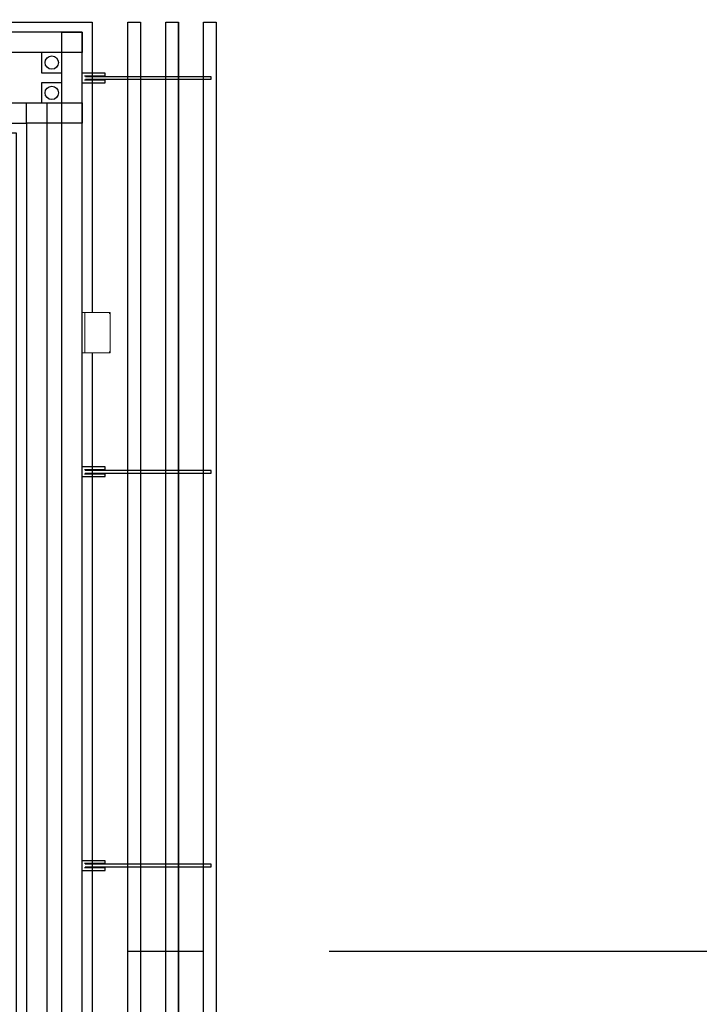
# Model space of a CAD drawing. Header units: millimetres. Extents: x -285236 to 84130, y -470 to 79511.
# Tile 124 of 192: x 9904 to 11250, y 38677 to 40628. Entities that reach past the tile are written whole.
import ezdxf

# ---------------------------------------------------------------- set-up
doc = ezdxf.new("R2010")
doc.units = ezdxf.units.MM
doc.linetypes.add('NLRS_stramien', pattern=[1650, 1000, -250, 150, -250])
doc.layers.add('XREF', color=254, linetype='Continuous')

msp = doc.modelspace()

# ---------------------------------------------------------------- linework, layer by layer
at = {"layer": 'XREF', "linetype": 'NLRS_stramien'}
for p, q in [((9957.8696, 77962.7572), (9957.8696, 8370.0218)), ((-47232.6128, 38782.6047), (64223.889, 38782.6047))]:
    msp.add_line(p, q, dxfattribs=at)
at = {"layer": 'XREF'}
for p, q in [((10268.3725, 37319.185), (10268.3725, 40622.6047)), ((10293.243, 40622.6047), (10293.243, 37319.185)), ((10293.5952, 40622.6047), (10293.5952, 37319.185)), ((10047.8696, 39967.7708), (10047.8696, 35733.6047))]:
    msp.add_line(p, q, dxfattribs=at)
at = {"layer": 'XREF', "lineweight": 9}
for p, q in [((10028.3269, 39967.7708), (10028.3269, 40047.7708)), ((10028.3269, 40047.7708), (10033.3269, 40047.7708)), ((10083.3269, 40047.7708), (10033.3269, 40047.7708)), ((10033.3269, 40047.7708), (10033.3269, 39967.7708)), ((10083.3269, 40045.7708), (10081.3269, 40045.7708)), ((10083.3269, 39967.7708), (10083.3269, 40047.7708)), ((10033.3269, 39967.7708), (10028.3269, 39967.7708)), ((10033.3269, 39967.7708), (10083.3269, 39967.7708)), ((10081.3269, 39969.7708), (10083.3269, 39969.7708))]:
    msp.add_line(p, q, dxfattribs=at)
at = {"layer": 'XREF', "flags": 128}
for points in [[(9854.4903, 38622.6047), (9897.8696, 38622.6047), (9897.8696, 40402.6047), (9197.8696, 40402.6047), (9197.8696, 40622.6047), (10047.8696, 40622.6047), (10047.8696, 40047.7708)], [(10143.4909, 40622.6047), (10143.4909, 32616.5019), (10118.3559, 32616.5019), (10118.3559, 40622.6047)], [(10218.367, 40622.6047), (10218.367, 32616.5019), (10193.4965, 32616.5019), (10193.4965, 40622.6047)], [(10268.4591, 37319.185), (10268.4591, 40622.6047), (10293.5952, 40622.6047)], [(10032.8967, 40516.5235), (10073.9065, 40516.5235), (10073.9065, 40521.5505), (10027.8696, 40521.5505)], [(10034.4841, 40509.6444), (10283.7182, 40509.6444), (10283.7182, 40514.6714), (10034.4841, 40514.6714)], [(10027.8696, 40502.5008), (10073.9065, 40502.5008), (10073.9065, 40507.5278), (10032.8967, 40507.5278)], [(10032.5474, 39736.5427), (10073.5573, 39736.5427), (10073.5573, 39741.5698), (10027.5204, 39741.5698)], [(10034.1349, 39729.6637), (10283.3689, 39729.6637), (10283.3689, 39734.6907), (10034.1349, 39734.6907)], [(10027.5204, 39722.52), (10073.5573, 39722.52), (10073.5573, 39727.547), (10032.5474, 39727.547)], [(10032.5474, 38956.562), (10073.5573, 38956.562), (10073.5573, 38961.589), (10027.5204, 38961.589)], [(10034.1349, 38949.6829), (10283.3689, 38949.6829), (10283.3689, 38954.7099), (10034.1349, 38954.7099)], [(10027.5204, 38942.5393), (10073.5573, 38942.5393), (10073.5573, 38947.5663), (10032.5474, 38947.5663)]]:
    msp.add_lwpolyline(points, dxfattribs=at)
for points in [[(10143.8371, 32616.0574), (10118.4364, 32616.0574), (10118.4364, 40622.6047), (10143.8371, 40622.6047)], [(10218.7162, 40622.6047), (10218.7162, 32616.0574), (10193.5801, 32616.0574), (10193.5801, 40622.6047)]]:
    msp.add_lwpolyline(points, close=True, dxfattribs=at)
at = {"layer": 'XREF', "linetype": 'Continuous', "flags": 128}
msp.add_lwpolyline([(9217.8696, 35744.0512), (10027.8696, 35744.0512), (10027.8696, 40602.6047), (9217.8696, 40602.6047), (9217.8696, 40422.6047), (9917.8696, 40422.6047), (9917.8696, 38602.6047), (9854.4903, 38602.6047)], dxfattribs=at)
for points in [[(9987.8696, 40602.6047), (10027.8696, 40602.6047), (10027.8696, 40562.6047), (9987.8696, 40562.6047)], [(9217.8696, 35784.0512), (9217.8696, 35744.0512), (9257.8696, 35744.0512), (9257.8696, 35784.0512), (9987.8696, 35784.0512), (9987.8696, 40562.6047), (9257.8696, 40562.6047), (9257.8696, 40462.6047), (9957.8696, 40462.6047), (9957.8696, 38562.6047), (9257.8696, 38562.6047), (9257.8696, 35784.0512)], [(9947.8696, 40522.6047), (9987.8696, 40522.6047), (9987.8696, 40562.6047), (9947.8696, 40562.6047)], [(9947.8696, 40462.6047), (9987.8696, 40462.6047), (9987.8696, 40502.6047), (9947.8696, 40502.6047)], [(9917.8696, 40462.6047), (10027.8696, 40462.6047), (10027.8696, 40422.6047), (9917.8696, 40422.6047)]]:
    msp.add_lwpolyline(points, close=True, dxfattribs=at)
at = {"layer": 'XREF', "linetype": 'Continuous'}
for centre in [(9967.8696, 40542.6047), (9967.8696, 40482.6047)]:
    msp.add_circle(centre, 13.2114, dxfattribs=at)

doc.saveas('drawing.dxf')
